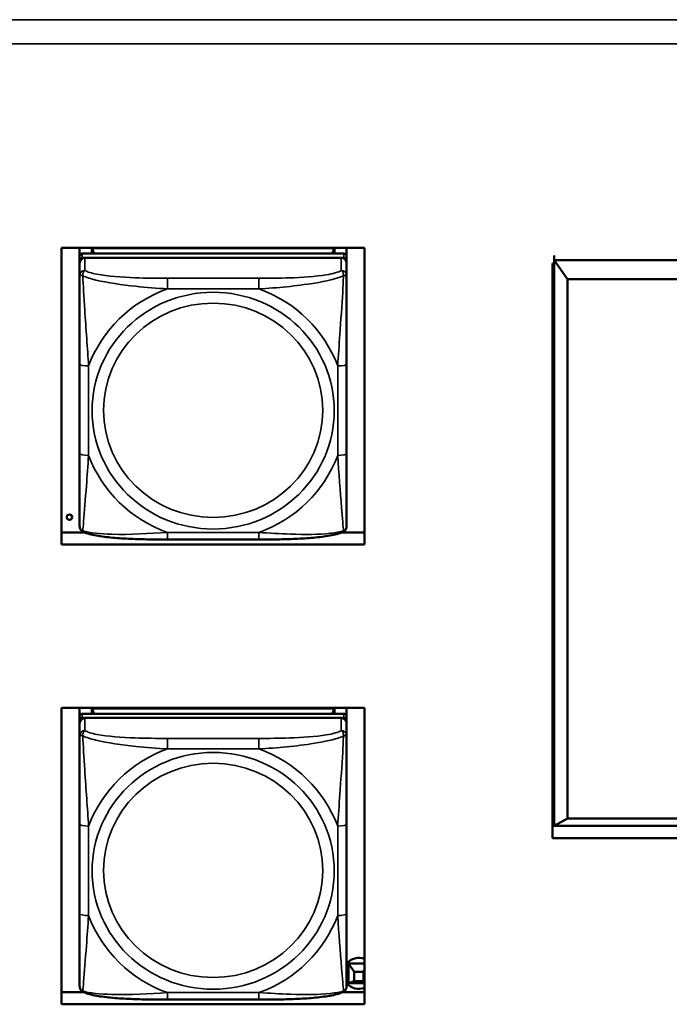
# Model space of a CAD drawing. Header units: inches. Extents: x 3.3 to 58.3, y 0.8 to 38.3.
# Tile 117 of 162: x 32.1 to 33.6, y 20.4 to 22.5. Entities that reach past the tile are written whole.
import ezdxf

# ---------------------------------------------------------------- set-up
doc = ezdxf.new("R2010")
doc.units = ezdxf.units.IN
doc.header["$MEASUREMENT"] = 0
doc.layers.add('Visible (ANSI)', color=7, linetype='Continuous', lineweight=50)
doc.layers.add('Visible Narrow (ANSI)', color=7, linetype='Continuous', lineweight=35)

msp = doc.modelspace()

# ---------------------------------------------------------------- linework, layer by layer
at = {"layer": 'Visible (ANSI)'}
for p, q in [((32.2115, 21.3704), (32.2115, 22.0256)), ((32.2115, 22.0256), (32.8821, 22.0256)), ((32.2517, 22.0073), (32.2517, 22.0256)), ((32.2517, 22.0073), (32.2517, 21.9981)), ((32.8363, 22.0131), (32.2576, 22.0131)), ((32.2783, 22.0249), (32.8157, 22.0249)), ((32.2838, 22.0131), (32.2783, 22.0249)), ((32.2783, 22.0131), (32.2783, 22.0249)), ((32.8157, 22.0249), (32.8101, 22.0131)), ((32.8157, 22.0249), (32.8157, 22.0131)), ((32.8422, 22.0256), (32.8422, 22.0073)), ((32.8422, 21.9981), (32.8422, 22.0073)), ((32.8821, 22.0256), (32.8821, 21.3704)), ((33.3012, 22.0087), (33.3012, 21.9987)), ((32.2517, 21.9924), (32.2517, 21.9981)), ((32.2517, 21.9924), (32.2517, 21.9644)), ((32.2576, 22.0039), (32.8363, 22.0039)), ((32.8304, 22.0039), (32.2635, 22.0039)), ((32.8422, 21.9981), (32.8422, 21.9924)), ((32.8422, 21.9644), (32.8422, 21.9924)), ((33.2976, 20.7213), (33.2976, 21.9915)), ((33.2976, 21.9915), (33.3012, 21.9915)), ((37.423, 21.9987), (33.3012, 21.9987)), ((33.3012, 21.9987), (33.3312, 21.9566)), ((33.3012, 21.9987), (33.3012, 20.748)), ((33.3312, 21.9566), (37.393, 21.9566)), ((33.3312, 20.7645), (33.3312, 21.9566)), ((32.2517, 21.769), (32.2517, 21.5713)), ((32.8422, 21.5713), (32.8422, 21.769)), ((32.2115, 21.397), (32.2619, 21.397)), ((32.8321, 21.397), (32.8821, 21.397)), ((32.6481, 21.3812), (32.4458, 21.3812)), ((32.8821, 21.3704), (32.2115, 21.3704)), ((32.2115, 20.3537), (32.2115, 21.0089)), ((32.2115, 21.0089), (32.8821, 21.0089)), ((32.2517, 20.9902), (32.2517, 21.0089)), ((32.2783, 21.0077), (32.8157, 21.0077)), ((32.2838, 20.996), (32.2783, 21.0077)), ((32.2783, 20.996), (32.2783, 21.0077)), ((32.8157, 21.0077), (32.8101, 20.996)), ((32.8157, 21.0077), (32.8157, 20.996)), ((32.8422, 21.0089), (32.8422, 20.9902)), ((32.8821, 21.0089), (32.8821, 20.3537)), ((32.2517, 20.9902), (32.2517, 20.981)), ((32.8363, 20.996), (32.2576, 20.996)), ((32.2576, 20.9868), (32.8363, 20.9868)), ((32.8304, 20.9868), (32.2635, 20.9868)), ((32.8422, 20.981), (32.8422, 20.9902)), ((32.2517, 20.9752), (32.2517, 20.981)), ((32.2517, 20.9752), (32.2517, 20.9473)), ((32.8422, 20.981), (32.8422, 20.9752)), ((32.8422, 20.9473), (32.8422, 20.9752)), ((33.3312, 20.7645), (33.3012, 20.748)), ((37.393, 20.7645), (33.3312, 20.7645)), ((32.2517, 20.7518), (32.2517, 20.5542)), ((32.8422, 20.5542), (32.8422, 20.7518)), ((33.2976, 20.7479), (37.4416, 20.7479)), ((33.3012, 20.748), (37.423, 20.748)), ((37.4416, 20.7213), (33.2976, 20.7213)), ((32.8467, 20.4441), (32.8467, 20.4483)), ((32.8821, 20.4441), (32.8467, 20.4441)), ((32.8467, 20.4441), (32.8587, 20.4254)), ((32.8467, 20.4441), (32.8467, 20.4001)), ((32.8587, 20.4254), (32.8797, 20.4254)), ((32.8587, 20.4048), (32.8587, 20.4254)), ((32.8797, 20.4254), (32.8821, 20.4291)), ((32.8797, 20.4254), (32.8797, 20.4048)), ((32.8587, 20.4048), (32.8467, 20.4001)), ((32.8467, 20.4001), (32.8821, 20.4001)), ((32.8797, 20.4048), (32.8587, 20.4048)), ((32.8821, 20.4039), (32.8797, 20.4048)), ((32.2115, 20.3803), (32.2608, 20.3803)), ((32.8331, 20.3803), (32.8821, 20.3803)), ((32.8821, 20.3537), (32.2115, 20.3537)), ((32.6481, 20.364), (32.4458, 20.364))]:
    msp.add_line(p, q, dxfattribs=at)
for centre, major_axis, start_param, end_param in [((32.2576, 22.0073), (-0.00591, 0), 4.712389, 6.283185), ((32.8363, 22.0073), (0.00591, 0), 0, 1.570796), ((32.2576, 21.9981), (-0.00591, 0), 4.712389, 6.283185), ((32.2635, 21.9924), (-0.0118, 0), 4.712389, 6.283185), ((32.8304, 21.9924), (0.0118, 0), 0, 1.570796), ((32.8363, 21.9981), (0.00591, 0), 0, 1.570796), ((32.2576, 20.9902), (-0.00591, 0), 4.712389, 6.283185), ((32.2576, 20.981), (-0.00591, 0), 4.712389, 6.283185), ((32.2635, 20.9752), (-0.0118, 0), 4.712389, 6.283185), ((32.8304, 20.9752), (0.0118, 0), 0, 1.570796), ((32.8363, 20.9902), (0.00591, 0), 0, 1.570796), ((32.8363, 20.981), (0.00591, 0), 0, 1.570796), ((32.8692, 20.4221), (0.035, 0), 1.193286, 2.449585), ((32.8692, 20.4417), (0.035, 0), 3.833601, 4.014167), ((32.8692, 20.4221), (-0.035, 0), 0.692008, 1.948307)]:
    msp.add_ellipse(centre, major_axis=major_axis, ratio=0.977083, start_param=start_param, end_param=end_param, dxfattribs=at)
msp.add_ellipse((32.2292, 21.4305), major_axis=(-0.006, 0), ratio=0.977083, dxfattribs=at)
for points, knots in [([(32.2517, 21.9644), (32.2517, 21.955), (32.2517, 21.9394), (32.2517, 21.922), (32.2517, 21.8953), (32.2517, 21.8649), (32.2517, 21.8356), (32.2517, 21.8132), (32.2517, 21.7909), (32.2517, 21.769)], [-0.7968224, -0.7968224, -0.7968224, -0.7968224, -0.6514613, -0.6514613, -0.6514613, -0.427691, -0.427691, -0.427691, -0.2569517, -0.2569517, -0.2569517, -0.2569517]), ([(32.8422, 21.769), (32.8422, 21.7921), (32.8422, 21.8157), (32.8422, 21.8394), (32.8422, 21.8705), (32.8422, 21.9029), (32.8422, 21.93), (32.8422, 21.9441), (32.8422, 21.9564), (32.8422, 21.9644)], [0.2569537, 0.2569537, 0.2569537, 0.2569537, 0.4371919, 0.4371919, 0.4371919, 0.6739428, 0.6739428, 0.6739428, 0.7963818, 0.7963818, 0.7963818, 0.7963818]), ([(32.2517, 21.5713), (32.2517, 21.5482), (32.2517, 21.525), (32.2517, 21.503), (32.2517, 21.4741), (32.2517, 21.4461), (32.2517, 21.4279), (32.2517, 21.4184), (32.2517, 21.412), (32.2517, 21.4105)], [0.2569537, 0.2569537, 0.2569537, 0.2569537, 0.4371919, 0.4371919, 0.4371919, 0.6739428, 0.6739428, 0.6739428, 0.7963818, 0.7963818, 0.7963818, 0.7963818]), ([(32.8422, 21.4105), (32.8422, 21.4122), (32.8422, 21.4211), (32.8422, 21.4334), (32.8422, 21.4525), (32.8422, 21.479), (32.8422, 21.5065), (32.8422, 21.5275), (32.8422, 21.5494), (32.8422, 21.5713)], [-0.7968224, -0.7968224, -0.7968224, -0.7968224, -0.6514613, -0.6514613, -0.6514613, -0.427691, -0.427691, -0.427691, -0.2569517, -0.2569517, -0.2569517, -0.2569517]), ([(32.2595, 21.398), (32.2584, 21.3985), (32.2574, 21.3992), (32.2554, 21.4008), (32.2546, 21.4018), (32.2533, 21.4037), (32.2528, 21.4047), (32.2522, 21.4066), (32.252, 21.4075), (32.2517, 21.4091), (32.2517, 21.4098), (32.2517, 21.4105)], [0.022735, 0.022735, 0.022735, 0.022735, 0.02884208, 0.02884208, 0.03494916, 0.03494916, 0.04105624, 0.04105624, 0.04716332, 0.04716332, 0.0532704, 0.0532704, 0.0532704, 0.0532704]), ([(32.4458, 21.3812), (32.4323, 21.3812), (32.4187, 21.3812), (32.3915, 21.3817), (32.378, 21.382), (32.3512, 21.3832), (32.3379, 21.384), (32.3122, 21.3864), (32.3, 21.3879), (32.2777, 21.3919), (32.2681, 21.3942), (32.2595, 21.398)], [0.2569517, 0.2569517, 0.2569517, 0.2569517, 0.3592769, 0.3592769, 0.461602, 0.461602, 0.5639271, 0.5639271, 0.6662522, 0.6662522, 0.7685773, 0.7685773, 0.7685773, 0.7685773]), ([(32.8344, 21.398), (32.8258, 21.3942), (32.8162, 21.3919), (32.794, 21.3879), (32.7818, 21.3864), (32.7561, 21.384), (32.7428, 21.3832), (32.716, 21.382), (32.7024, 21.3817), (32.6752, 21.3812), (32.6616, 21.3812), (32.6481, 21.3812)], [-0.7682077, -0.7682077, -0.7682077, -0.7682077, -0.6659569, -0.6659569, -0.5637061, -0.5637061, -0.4614553, -0.4614553, -0.3592045, -0.3592045, -0.2569537, -0.2569537, -0.2569537, -0.2569537]), ([(32.8344, 21.398), (32.8355, 21.3985), (32.8366, 21.3992), (32.8385, 21.4008), (32.8393, 21.4018), (32.8406, 21.4037), (32.8411, 21.4047), (32.8418, 21.4066), (32.842, 21.4075), (32.8422, 21.4091), (32.8422, 21.4098), (32.8422, 21.4105)], [0.022735, 0.022735, 0.022735, 0.022735, 0.02884208, 0.02884208, 0.03494916, 0.03494916, 0.04105624, 0.04105624, 0.04716332, 0.04716332, 0.0532704, 0.0532704, 0.0532704, 0.0532704]), ([(32.2517, 20.9473), (32.2517, 20.9378), (32.2517, 20.9222), (32.2517, 20.9049), (32.2517, 20.8782), (32.2517, 20.8478), (32.2517, 20.8184), (32.2517, 20.796), (32.2517, 20.7737), (32.2517, 20.7518)], [-0.7968224, -0.7968224, -0.7968224, -0.7968224, -0.6514613, -0.6514613, -0.6514613, -0.427691, -0.427691, -0.427691, -0.2569517, -0.2569517, -0.2569517, -0.2569517]), ([(32.8422, 20.7518), (32.8422, 20.7749), (32.8422, 20.7986), (32.8422, 20.8222), (32.8422, 20.8533), (32.8422, 20.8857), (32.8422, 20.9129), (32.8422, 20.927), (32.8422, 20.9393), (32.8422, 20.9473)], [0.2569537, 0.2569537, 0.2569537, 0.2569537, 0.4371919, 0.4371919, 0.4371919, 0.6739428, 0.6739428, 0.6739428, 0.7963818, 0.7963818, 0.7963818, 0.7963818]), ([(32.2517, 20.5542), (32.2517, 20.5311), (32.2517, 20.5078), (32.2517, 20.4858), (32.2517, 20.4569), (32.2517, 20.429), (32.2517, 20.4107), (32.2517, 20.4013), (32.2517, 20.3948), (32.2517, 20.3934)], [0.2569537, 0.2569537, 0.2569537, 0.2569537, 0.4371919, 0.4371919, 0.4371919, 0.6739428, 0.6739428, 0.6739428, 0.7963818, 0.7963818, 0.7963818, 0.7963818]), ([(32.8422, 20.3934), (32.8422, 20.3951), (32.8422, 20.4039), (32.8422, 20.4163), (32.8422, 20.4354), (32.8422, 20.4619), (32.8422, 20.4894), (32.8422, 20.5103), (32.8422, 20.5323), (32.8422, 20.5542)], [-0.7968224, -0.7968224, -0.7968224, -0.7968224, -0.6514613, -0.6514613, -0.6514613, -0.427691, -0.427691, -0.427691, -0.2569517, -0.2569517, -0.2569517, -0.2569517]), ([(32.2595, 20.3809), (32.2584, 20.3814), (32.2574, 20.382), (32.2554, 20.3837), (32.2546, 20.3846), (32.2533, 20.3866), (32.2528, 20.3876), (32.2522, 20.3895), (32.252, 20.3903), (32.2517, 20.392), (32.2517, 20.3927), (32.2517, 20.3934)], [0.022735, 0.022735, 0.022735, 0.022735, 0.02884208, 0.02884208, 0.03494916, 0.03494916, 0.04105624, 0.04105624, 0.04716332, 0.04716332, 0.0532704, 0.0532704, 0.0532704, 0.0532704]), ([(32.4458, 20.364), (32.4323, 20.364), (32.4187, 20.3641), (32.3915, 20.3645), (32.378, 20.3649), (32.3512, 20.366), (32.3379, 20.3669), (32.3122, 20.3692), (32.3, 20.3707), (32.2777, 20.3747), (32.2681, 20.377), (32.2595, 20.3809)], [0.2569517, 0.2569517, 0.2569517, 0.2569517, 0.3592769, 0.3592769, 0.461602, 0.461602, 0.5639271, 0.5639271, 0.6662522, 0.6662522, 0.7685773, 0.7685773, 0.7685773, 0.7685773]), ([(32.8344, 20.3809), (32.8258, 20.377), (32.8162, 20.3747), (32.794, 20.3707), (32.7818, 20.3692), (32.7561, 20.3669), (32.7428, 20.366), (32.716, 20.3649), (32.7024, 20.3645), (32.6752, 20.3641), (32.6616, 20.364), (32.6481, 20.364)], [-0.7682077, -0.7682077, -0.7682077, -0.7682077, -0.6659569, -0.6659569, -0.5637061, -0.5637061, -0.4614553, -0.4614553, -0.3592045, -0.3592045, -0.2569537, -0.2569537, -0.2569537, -0.2569537]), ([(32.8344, 20.3809), (32.8355, 20.3814), (32.8366, 20.382), (32.8385, 20.3837), (32.8393, 20.3846), (32.8406, 20.3866), (32.8411, 20.3876), (32.8418, 20.3895), (32.842, 20.3903), (32.8422, 20.392), (32.8422, 20.3927), (32.8422, 20.3934)], [0.022735, 0.022735, 0.022735, 0.022735, 0.02884208, 0.02884208, 0.03494916, 0.03494916, 0.04105624, 0.04105624, 0.04716332, 0.04716332, 0.0532704, 0.0532704, 0.0532704, 0.0532704])]:
    msp.add_open_spline(points, degree=3, knots=knots, dxfattribs=at)
at = {"layer": 'Visible Narrow (ANSI)'}
for p, q in [((21.1391, 22.5303), (42.8391, 22.5303)), ((42.8391, 22.477), (21.1391, 22.477)), ((32.2576, 22.0039), (32.2576, 22.0131)), ((32.8363, 22.0131), (32.8363, 22.0039)), ((32.2635, 21.976), (32.2635, 22.0039)), ((32.8304, 22.0039), (32.8304, 21.976)), ((32.4458, 21.9587), (32.4458, 21.9352)), ((32.6481, 21.9587), (32.4458, 21.9587)), ((32.6481, 21.9587), (32.6481, 21.9352)), ((32.4458, 21.9352), (32.6481, 21.9352)), ((32.2714, 21.5671), (32.2714, 21.7648)), ((32.8226, 21.7648), (32.8226, 21.5671)), ((32.6481, 21.3967), (32.4458, 21.3967)), ((32.4458, 21.3812), (32.4458, 21.3967)), ((32.6481, 21.3812), (32.6481, 21.3967)), ((32.2576, 20.9868), (32.2576, 20.996)), ((32.2635, 20.9588), (32.2635, 20.9868)), ((32.8304, 20.9868), (32.8304, 20.9588)), ((32.8363, 20.996), (32.8363, 20.9868)), ((32.4458, 20.9415), (32.4458, 20.9181)), ((32.6481, 20.9415), (32.4458, 20.9415)), ((32.6481, 20.9415), (32.6481, 20.9181)), ((32.4458, 20.9181), (32.6481, 20.9181)), ((32.2714, 20.55), (32.2714, 20.7476)), ((32.8226, 20.7476), (32.8226, 20.55)), ((32.6481, 20.3795), (32.4458, 20.3795)), ((32.4458, 20.364), (32.4458, 20.3795)), ((32.6481, 20.364), (32.6481, 20.3795))]:
    msp.add_line(p, q, dxfattribs=at)
for centre, major_axis, ratio, start_param, end_param in [((32.2635, 21.9644), (-0.0118, 0), 0.977083, 4.712389, 6.283185), ((32.8304, 21.9644), (0.0118, 0), 0.977083, 0, 1.570796), ((32.547, 21.666), (-0.2936, 0), 0.977083, 5.064156, 5.931419), ((32.547, 21.666), (0.2936, 0), 0.977083, 0.351767, 1.21903), ((32.2714, 21.769), (-0.0197, 0), 0.21286, 0, 1.570796), ((32.8226, 21.769), (0.0197, 0), 0.21286, 4.712389, 6.283185), ((32.2714, 21.5713), (-0.0197, 0), 0.21286, 0, 1.570796), ((32.8226, 21.5713), (0.0197, 0), 0.21286, 4.712389, 6.283185), ((32.547, 21.666), (-0.2936, 0), 0.977083, 0.351767, 1.21903), ((32.547, 21.666), (0.2936, 0), 0.977083, 5.064156, 5.931419), ((32.2635, 20.9473), (-0.0118, 0), 0.977083, 4.712389, 6.283185), ((32.8304, 20.9473), (0.0118, 0), 0.977083, 0, 1.570796), ((32.547, 20.6488), (-0.2936, 0), 0.977083, 5.064156, 5.931419), ((32.547, 20.6488), (0.2936, 0), 0.977083, 0.351767, 1.21903), ((32.2714, 20.7518), (-0.0197, 0), 0.21286, 0, 1.570796), ((32.8226, 20.7518), (0.0197, 0), 0.21286, 4.712389, 6.283185), ((32.2714, 20.5542), (-0.0197, 0), 0.21286, 0, 1.570796), ((32.547, 20.6488), (-0.2936, 0), 0.977083, 0.351767, 1.21903), ((32.547, 20.6488), (0.2936, 0), 0.977083, 5.064156, 5.931419), ((32.8226, 20.5542), (0.0197, 0), 0.21286, 4.712389, 6.283185)]:
    msp.add_ellipse(centre, major_axis=major_axis, ratio=ratio, start_param=start_param, end_param=end_param, dxfattribs=at)
for centre, major_axis in [((32.547, 21.666), (-0.2678, 0)), ((32.547, 21.6668), (-0.2424, 0)), ((32.547, 20.6488), (-0.2678, 0)), ((32.547, 20.6497), (-0.2424, 0))]:
    msp.add_ellipse(centre, major_axis=major_axis, ratio=0.977083, dxfattribs=at)
for points, knots in [([(32.2517, 21.9644), (32.2517, 21.9647), (32.2518, 21.9648), (32.252, 21.9651), (32.2522, 21.9652), (32.2526, 21.9653), (32.2527, 21.9653), (32.2531, 21.9654), (32.2532, 21.9654), (32.2536, 21.9653), (32.2539, 21.9653), (32.2548, 21.9651), (32.2555, 21.965), (32.257, 21.9645), (32.2577, 21.9643), (32.2586, 21.9639)], [-0.0532704, -0.0532704, -0.0532704, -0.0532704, -0.04377373, -0.04377373, -0.03521335, -0.03521335, -0.02986312, -0.02986312, -0.02651922, -0.02651922, -0.01983142, -0.01983142, -0.00913095, -0.00913095, 0.00023197, 0.00023197, 0.00023197, 0.00023197]), ([(32.2586, 21.9639), (32.2585, 21.9651), (32.2586, 21.9661), (32.2588, 21.9682), (32.259, 21.9692), (32.2595, 21.9707), (32.2597, 21.9712), (32.26, 21.972), (32.2601, 21.9722), (32.2604, 21.9728), (32.2606, 21.9732), (32.2612, 21.974), (32.2616, 21.9745), (32.2625, 21.9753), (32.263, 21.9757), (32.2635, 21.976)], [-0.00023197, -0.00023197, -0.00023197, -0.00023197, 0.00913095, 0.00913095, 0.01983142, 0.01983142, 0.02651922, 0.02651922, 0.02986312, 0.02986312, 0.03521335, 0.03521335, 0.04377373, 0.04377373, 0.0532704, 0.0532704, 0.0532704, 0.0532704]), ([(32.2586, 21.9639), (32.2662, 21.9607), (32.2762, 21.9575), (32.3133, 21.9487), (32.345, 21.9442), (32.3992, 21.9384), (32.4225, 21.9365), (32.4458, 21.9352)], [-0.7478145, -0.7478145, -0.7478145, -0.7478145, -0.6493253, -0.6493253, -0.427691, -0.427691, -0.2569537, -0.2569537, -0.2569537, -0.2569537]), ([(32.2714, 21.7648), (32.269, 21.8043), (32.2657, 21.8463), (32.2611, 21.9167), (32.2595, 21.9444), (32.2586, 21.9639)], [0.2569517, 0.2569517, 0.2569517, 0.2569517, 0.5559983, 0.5559983, 0.7482818, 0.7482818, 0.7482818, 0.7482818]), ([(32.4458, 21.9587), (32.4222, 21.9587), (32.3982, 21.9588), (32.3748, 21.9597), (32.3441, 21.9608), (32.3133, 21.963), (32.29, 21.9675), (32.278, 21.9698), (32.2684, 21.9727), (32.2635, 21.976)], [0.2569537, 0.2569537, 0.2569537, 0.2569537, 0.4371919, 0.4371919, 0.4371919, 0.6739428, 0.6739428, 0.6739428, 0.7963818, 0.7963818, 0.7963818, 0.7963818]), ([(32.8304, 21.976), (32.8247, 21.9721), (32.8122, 21.9687), (32.797, 21.9662), (32.7736, 21.9624), (32.7444, 21.9605), (32.7154, 21.9596), (32.6932, 21.9588), (32.6705, 21.9587), (32.6481, 21.9587)], [-0.7968224, -0.7968224, -0.7968224, -0.7968224, -0.6514613, -0.6514613, -0.6514613, -0.427691, -0.427691, -0.427691, -0.2569517, -0.2569517, -0.2569517, -0.2569517]), ([(32.6481, 21.9352), (32.6886, 21.9375), (32.731, 21.9414), (32.7966, 21.9521), (32.821, 21.9576), (32.8354, 21.9639)], [0.2569517, 0.2569517, 0.2569517, 0.2569517, 0.5559983, 0.5559983, 0.7482818, 0.7482818, 0.7482818, 0.7482818]), ([(32.8354, 21.9639), (32.8349, 21.9537), (32.8343, 21.9414), (32.8318, 21.8988), (32.8295, 21.8655), (32.8256, 21.8105), (32.824, 21.7875), (32.8226, 21.7648)], [-0.7478145, -0.7478145, -0.7478145, -0.7478145, -0.6493253, -0.6493253, -0.427691, -0.427691, -0.2569537, -0.2569537, -0.2569537, -0.2569537]), ([(32.8304, 21.976), (32.831, 21.9757), (32.8315, 21.9753), (32.8324, 21.9745), (32.8327, 21.974), (32.8333, 21.9732), (32.8335, 21.9728), (32.8338, 21.9722), (32.834, 21.972), (32.8343, 21.9712), (32.8345, 21.9707), (32.8349, 21.9692), (32.8351, 21.9682), (32.8354, 21.9661), (32.8354, 21.9651), (32.8354, 21.9639)], [-0.0532704, -0.0532704, -0.0532704, -0.0532704, -0.04377373, -0.04377373, -0.03521335, -0.03521335, -0.02986312, -0.02986312, -0.02651922, -0.02651922, -0.01983142, -0.01983142, -0.00913095, -0.00913095, 0.00023197, 0.00023197, 0.00023197, 0.00023197]), ([(32.8354, 21.9639), (32.8362, 21.9643), (32.837, 21.9645), (32.8384, 21.965), (32.8391, 21.9651), (32.84, 21.9653), (32.8403, 21.9653), (32.8408, 21.9654), (32.8409, 21.9654), (32.8412, 21.9653), (32.8414, 21.9653), (32.8417, 21.9652), (32.8419, 21.9651), (32.8422, 21.9648), (32.8422, 21.9647), (32.8422, 21.9644)], [-0.00023197, -0.00023197, -0.00023197, -0.00023197, 0.00913095, 0.00913095, 0.01983142, 0.01983142, 0.02651922, 0.02651922, 0.02986312, 0.02986312, 0.03521335, 0.03521335, 0.04377373, 0.04377373, 0.0532704, 0.0532704, 0.0532704, 0.0532704]), ([(32.2586, 21.4003), (32.259, 21.405), (32.2597, 21.4123), (32.2622, 21.4421), (32.2644, 21.4708), (32.2683, 21.5218), (32.27, 21.5442), (32.2714, 21.5671)], [-0.7478145, -0.7478145, -0.7478145, -0.7478145, -0.6493253, -0.6493253, -0.427691, -0.427691, -0.2569537, -0.2569537, -0.2569537, -0.2569537]), ([(32.8226, 21.5671), (32.825, 21.5275), (32.8283, 21.4867), (32.8329, 21.4288), (32.8345, 21.4089), (32.8354, 21.4003)], [0.2569517, 0.2569517, 0.2569517, 0.2569517, 0.5559983, 0.5559983, 0.7482818, 0.7482818, 0.7482818, 0.7482818]), ([(32.2586, 21.4003), (32.2577, 21.4006), (32.257, 21.401), (32.2555, 21.4019), (32.2548, 21.4024), (32.2539, 21.4034), (32.2536, 21.4039), (32.2532, 21.4045), (32.2531, 21.4048), (32.2527, 21.4054), (32.2526, 21.4057), (32.2522, 21.4068), (32.252, 21.4074), (32.2518, 21.4089), (32.2517, 21.4097), (32.2517, 21.4105)], [-0.00023197, -0.00023197, -0.00023197, -0.00023197, 0.00913095, 0.00913095, 0.01983142, 0.01983142, 0.02651922, 0.02651922, 0.02986312, 0.02986312, 0.03521335, 0.03521335, 0.04377373, 0.04377373, 0.0532704, 0.0532704, 0.0532704, 0.0532704]), ([(32.2595, 21.398), (32.2594, 21.3981), (32.2594, 21.3981), (32.259, 21.3984), (32.2588, 21.3986), (32.2586, 21.3994), (32.2585, 21.3998), (32.2586, 21.4003)], [-0.022735, -0.022735, -0.022735, -0.022735, -0.01983142, -0.01983142, -0.00913095, -0.00913095, 0.00023197, 0.00023197, 0.00023197, 0.00023197]), ([(32.4458, 21.3967), (32.4053, 21.3943), (32.363, 21.3917), (32.2973, 21.3934), (32.2729, 21.3957), (32.2586, 21.4003)], [0.2569517, 0.2569517, 0.2569517, 0.2569517, 0.5559983, 0.5559983, 0.7482818, 0.7482818, 0.7482818, 0.7482818]), ([(32.8354, 21.4003), (32.8277, 21.398), (32.8177, 21.3961), (32.7807, 21.3921), (32.749, 21.3921), (32.6947, 21.3939), (32.6715, 21.3952), (32.6481, 21.3967)], [-0.7478145, -0.7478145, -0.7478145, -0.7478145, -0.6493253, -0.6493253, -0.427691, -0.427691, -0.2569537, -0.2569537, -0.2569537, -0.2569537]), ([(32.8354, 21.4003), (32.8354, 21.3998), (32.8354, 21.3994), (32.8351, 21.3986), (32.8349, 21.3984), (32.8346, 21.3981), (32.8345, 21.3981), (32.8344, 21.398)], [-0.00023197, -0.00023197, -0.00023197, -0.00023197, 0.00913095, 0.00913095, 0.01983142, 0.01983142, 0.022735, 0.022735, 0.022735, 0.022735]), ([(32.8422, 21.4105), (32.8422, 21.4097), (32.8422, 21.4089), (32.8419, 21.4074), (32.8417, 21.4068), (32.8414, 21.4057), (32.8412, 21.4054), (32.8409, 21.4048), (32.8408, 21.4045), (32.8403, 21.4039), (32.84, 21.4034), (32.8391, 21.4024), (32.8384, 21.4019), (32.837, 21.401), (32.8362, 21.4006), (32.8354, 21.4003)], [-0.0532704, -0.0532704, -0.0532704, -0.0532704, -0.04377373, -0.04377373, -0.03521335, -0.03521335, -0.02986312, -0.02986312, -0.02651922, -0.02651922, -0.01983142, -0.01983142, -0.00913095, -0.00913095, 0.00023197, 0.00023197, 0.00023197, 0.00023197]), ([(32.2517, 20.9473), (32.2517, 20.9475), (32.2518, 20.9477), (32.252, 20.948), (32.2522, 20.9481), (32.2526, 20.9482), (32.2527, 20.9482), (32.2531, 20.9482), (32.2532, 20.9482), (32.2536, 20.9482), (32.2539, 20.9482), (32.2548, 20.948), (32.2555, 20.9478), (32.257, 20.9474), (32.2577, 20.9471), (32.2586, 20.9468)], [-0.0532704, -0.0532704, -0.0532704, -0.0532704, -0.04377373, -0.04377373, -0.03521335, -0.03521335, -0.02986312, -0.02986312, -0.02651922, -0.02651922, -0.01983142, -0.01983142, -0.00913095, -0.00913095, 0.00023197, 0.00023197, 0.00023197, 0.00023197]), ([(32.2586, 20.9468), (32.2585, 20.9479), (32.2586, 20.949), (32.2588, 20.9511), (32.259, 20.9521), (32.2595, 20.9536), (32.2597, 20.9541), (32.26, 20.9548), (32.2601, 20.9551), (32.2604, 20.9557), (32.2606, 20.956), (32.2612, 20.9569), (32.2616, 20.9573), (32.2625, 20.9582), (32.263, 20.9585), (32.2635, 20.9588)], [-0.00023197, -0.00023197, -0.00023197, -0.00023197, 0.00913095, 0.00913095, 0.01983142, 0.01983142, 0.02651922, 0.02651922, 0.02986312, 0.02986312, 0.03521335, 0.03521335, 0.04377373, 0.04377373, 0.0532704, 0.0532704, 0.0532704, 0.0532704]), ([(32.2586, 20.9468), (32.2662, 20.9436), (32.2762, 20.9404), (32.3133, 20.9316), (32.345, 20.9271), (32.3992, 20.9213), (32.4225, 20.9194), (32.4458, 20.9181)], [-0.7478145, -0.7478145, -0.7478145, -0.7478145, -0.6493253, -0.6493253, -0.427691, -0.427691, -0.2569537, -0.2569537, -0.2569537, -0.2569537]), ([(32.2714, 20.7476), (32.269, 20.7872), (32.2657, 20.8292), (32.2611, 20.8995), (32.2595, 20.9273), (32.2586, 20.9468)], [0.2569517, 0.2569517, 0.2569517, 0.2569517, 0.5559983, 0.5559983, 0.7482818, 0.7482818, 0.7482818, 0.7482818]), ([(32.4458, 20.9415), (32.4222, 20.9415), (32.3982, 20.9417), (32.3748, 20.9425), (32.3441, 20.9436), (32.3133, 20.9459), (32.29, 20.9503), (32.278, 20.9526), (32.2684, 20.9555), (32.2635, 20.9588)], [0.2569537, 0.2569537, 0.2569537, 0.2569537, 0.4371919, 0.4371919, 0.4371919, 0.6739428, 0.6739428, 0.6739428, 0.7963818, 0.7963818, 0.7963818, 0.7963818]), ([(32.8304, 20.9588), (32.8247, 20.955), (32.8122, 20.9516), (32.797, 20.9491), (32.7736, 20.9453), (32.7444, 20.9434), (32.7154, 20.9424), (32.6932, 20.9417), (32.6705, 20.9415), (32.6481, 20.9415)], [-0.7968224, -0.7968224, -0.7968224, -0.7968224, -0.6514613, -0.6514613, -0.6514613, -0.427691, -0.427691, -0.427691, -0.2569517, -0.2569517, -0.2569517, -0.2569517]), ([(32.6481, 20.9181), (32.6886, 20.9204), (32.731, 20.9242), (32.7966, 20.9349), (32.821, 20.9404), (32.8354, 20.9468)], [0.2569517, 0.2569517, 0.2569517, 0.2569517, 0.5559983, 0.5559983, 0.7482818, 0.7482818, 0.7482818, 0.7482818]), ([(32.8354, 20.9468), (32.8349, 20.9366), (32.8343, 20.9243), (32.8318, 20.8816), (32.8295, 20.8484), (32.8256, 20.7934), (32.824, 20.7704), (32.8226, 20.7476)], [-0.7478145, -0.7478145, -0.7478145, -0.7478145, -0.6493253, -0.6493253, -0.427691, -0.427691, -0.2569537, -0.2569537, -0.2569537, -0.2569537]), ([(32.8304, 20.9588), (32.831, 20.9585), (32.8315, 20.9582), (32.8324, 20.9573), (32.8327, 20.9569), (32.8333, 20.956), (32.8335, 20.9557), (32.8338, 20.9551), (32.834, 20.9548), (32.8343, 20.9541), (32.8345, 20.9536), (32.8349, 20.9521), (32.8351, 20.9511), (32.8354, 20.949), (32.8354, 20.9479), (32.8354, 20.9468)], [-0.0532704, -0.0532704, -0.0532704, -0.0532704, -0.04377373, -0.04377373, -0.03521335, -0.03521335, -0.02986312, -0.02986312, -0.02651922, -0.02651922, -0.01983142, -0.01983142, -0.00913095, -0.00913095, 0.00023197, 0.00023197, 0.00023197, 0.00023197]), ([(32.8354, 20.9468), (32.8362, 20.9471), (32.837, 20.9474), (32.8384, 20.9478), (32.8391, 20.948), (32.84, 20.9482), (32.8403, 20.9482), (32.8408, 20.9482), (32.8409, 20.9482), (32.8412, 20.9482), (32.8414, 20.9482), (32.8417, 20.9481), (32.8419, 20.948), (32.8422, 20.9477), (32.8422, 20.9475), (32.8422, 20.9473)], [-0.00023197, -0.00023197, -0.00023197, -0.00023197, 0.00913095, 0.00913095, 0.01983142, 0.01983142, 0.02651922, 0.02651922, 0.02986312, 0.02986312, 0.03521335, 0.03521335, 0.04377373, 0.04377373, 0.0532704, 0.0532704, 0.0532704, 0.0532704]), ([(32.2586, 20.3832), (32.259, 20.3879), (32.2597, 20.3951), (32.2622, 20.4249), (32.2644, 20.4536), (32.2683, 20.5047), (32.27, 20.5271), (32.2714, 20.55)], [-0.7478145, -0.7478145, -0.7478145, -0.7478145, -0.6493253, -0.6493253, -0.427691, -0.427691, -0.2569537, -0.2569537, -0.2569537, -0.2569537]), ([(32.8226, 20.55), (32.825, 20.5104), (32.8283, 20.4696), (32.8329, 20.4117), (32.8345, 20.3917), (32.8354, 20.3832)], [0.2569517, 0.2569517, 0.2569517, 0.2569517, 0.5559983, 0.5559983, 0.7482818, 0.7482818, 0.7482818, 0.7482818]), ([(32.2586, 20.3832), (32.2577, 20.3835), (32.257, 20.3838), (32.2555, 20.3847), (32.2548, 20.3853), (32.2539, 20.3863), (32.2536, 20.3867), (32.2532, 20.3874), (32.2531, 20.3876), (32.2527, 20.3882), (32.2526, 20.3886), (32.2522, 20.3896), (32.252, 20.3903), (32.2518, 20.3917), (32.2517, 20.3925), (32.2517, 20.3934)], [-0.00023197, -0.00023197, -0.00023197, -0.00023197, 0.00913095, 0.00913095, 0.01983142, 0.01983142, 0.02651922, 0.02651922, 0.02986312, 0.02986312, 0.03521335, 0.03521335, 0.04377373, 0.04377373, 0.0532704, 0.0532704, 0.0532704, 0.0532704]), ([(32.2595, 20.3809), (32.2594, 20.3809), (32.2594, 20.381), (32.259, 20.3812), (32.2588, 20.3815), (32.2586, 20.3822), (32.2585, 20.3827), (32.2586, 20.3832)], [-0.022735, -0.022735, -0.022735, -0.022735, -0.01983142, -0.01983142, -0.00913095, -0.00913095, 0.00023197, 0.00023197, 0.00023197, 0.00023197]), ([(32.4458, 20.3795), (32.4053, 20.3772), (32.363, 20.3745), (32.2973, 20.3762), (32.2729, 20.3786), (32.2586, 20.3832)], [0.2569517, 0.2569517, 0.2569517, 0.2569517, 0.5559983, 0.5559983, 0.7482818, 0.7482818, 0.7482818, 0.7482818]), ([(32.8354, 20.3832), (32.8277, 20.3809), (32.8177, 20.379), (32.7807, 20.375), (32.749, 20.3749), (32.6947, 20.3768), (32.6715, 20.3781), (32.6481, 20.3795)], [-0.7478145, -0.7478145, -0.7478145, -0.7478145, -0.6493253, -0.6493253, -0.427691, -0.427691, -0.2569537, -0.2569537, -0.2569537, -0.2569537]), ([(32.8354, 20.3832), (32.8354, 20.3827), (32.8354, 20.3822), (32.8351, 20.3815), (32.8349, 20.3812), (32.8346, 20.381), (32.8345, 20.3809), (32.8344, 20.3809)], [-0.00023197, -0.00023197, -0.00023197, -0.00023197, 0.00913095, 0.00913095, 0.01983142, 0.01983142, 0.022735, 0.022735, 0.022735, 0.022735]), ([(32.8422, 20.3934), (32.8422, 20.3925), (32.8422, 20.3917), (32.8419, 20.3903), (32.8417, 20.3896), (32.8414, 20.3886), (32.8412, 20.3882), (32.8409, 20.3876), (32.8408, 20.3874), (32.8403, 20.3867), (32.84, 20.3863), (32.8391, 20.3853), (32.8384, 20.3847), (32.837, 20.3838), (32.8362, 20.3835), (32.8354, 20.3832)], [-0.0532704, -0.0532704, -0.0532704, -0.0532704, -0.04377373, -0.04377373, -0.03521335, -0.03521335, -0.02986312, -0.02986312, -0.02651922, -0.02651922, -0.01983142, -0.01983142, -0.00913095, -0.00913095, 0.00023197, 0.00023197, 0.00023197, 0.00023197])]:
    msp.add_open_spline(points, degree=3, knots=knots, dxfattribs=at)

doc.saveas('drawing.dxf')
